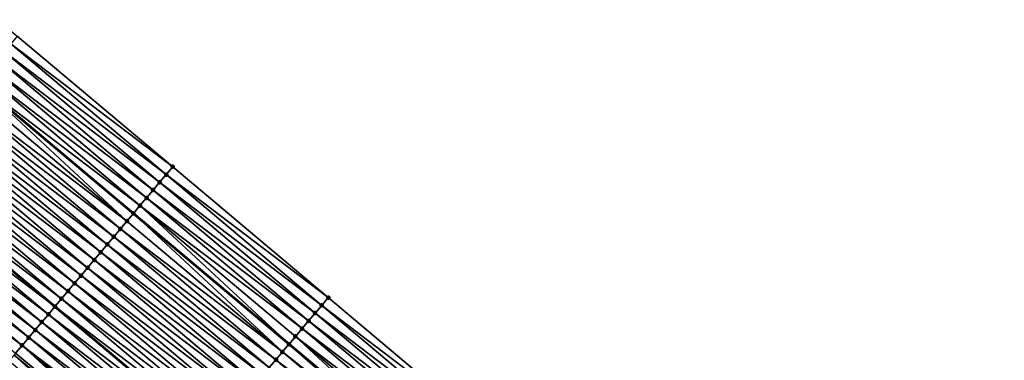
# Model space of a CAD drawing. Header units: feet. Extents: x 2017424 to 2024169, y 808042 to 818730.
# Tile 134 of 256: x 2017796 to 2017893, y 818402 to 818435. Entities that reach past the tile are written whole.
import ezdxf

# ---------------------------------------------------------------- set-up
doc = ezdxf.new("R2010")
doc.units = ezdxf.units.FT
doc.header["$MEASUREMENT"] = 0
for name, color, linetype, lineweight in [('EP_Travel Lane', 172, 'Continuous', 53), ('NB-Road Shots', 141, 'Continuous', 100), ('NB-Road X-Section', 40, 'Continuous', 13), ('STRIPING', 60, 'Continuous', 53)]:
    doc.layers.add(name, color=color, linetype=linetype, lineweight=lineweight)
doc.layers.add('I-77-MM15-17_NB-Surface-BORDER', color=7, linetype='Continuous')
doc.layers.add('I-77-MM15-17_NB-Surface-TIN', color=7, linetype='Continuous')

msp = doc.modelspace()

# ---------------------------------------------------------------- linework, layer by layer
at = {"layer": 'EP_Travel Lane'}
msp.add_polyline3d([(2017700.465358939, 818506.3183511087, 275.6137406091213), (2017715.780841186, 818493.4570370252, 275.4632255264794), (2017731.105873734, 818480.5864199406, 275.3003390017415), (2017746.416201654, 818467.7190702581, 275.1402701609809), (2017761.726484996, 818454.851758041, 274.9733152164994), (2017777.036702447, 818441.9845012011, 274.7961937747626), (2017792.346997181, 818429.11717941, 274.6309960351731), (2017807.657320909, 818416.2498332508, 274.4702778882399), (2017822.967456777, 818403.3826449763, 274.280558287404), (2017838.277671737, 818390.5153902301, 274.1030543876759), (2017853.587967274, 818377.6480677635, 273.937985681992), (2017868.898245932, 818364.7807594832, 273.7703025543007), (2017884.19638486, 818351.9260948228, 273.58705673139), (2017899.516470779, 818339.0704126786, 273.4242822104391), (2017914.83657145, 818326.2147181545, 273.2640239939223), (2017930.156776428, 818313.3589361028, 273.1215379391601), (2017945.477021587, 818300.503120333, 272.9858990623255)], dxfattribs=at)
at = {"layer": 'I-77-MM15-17_NB-Surface-BORDER', "color": 3, "linetype": 'Continuous', "lineweight": -3}
msp.add_polyline3d([(2017703.101976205, 818509.4600791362, 275.4509129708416), (2017718.417507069, 818496.5987240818, 275.3084597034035), (2017733.745188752, 818483.7227311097, 275.1475985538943), (2017749.686980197, 818471.6058914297, 274.9404246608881), (2017765.628924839, 818459.4889227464, 274.7569137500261), (2017780.926951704, 818446.6068593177, 274.6048943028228), (2017796.225117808, 818433.7246786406, 274.4743760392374), (2017811.522979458, 818420.8427543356, 274.2968246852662), (2017826.820602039, 818407.9610313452, 274.0823364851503), (2017842.118377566, 818395.0791795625, 273.891487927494), (2017856.77239867, 818381.432095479, 273.7573530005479), (2017871.426399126, 818367.7850287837, 273.6200154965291), (2017886.708749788, 818354.9217460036, 273.4467742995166), (2017900.743620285, 818340.5336732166, 273.3513338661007), (2017916.706366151, 818328.4441428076, 273.1637759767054), (2017932.026605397, 818315.588332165, 273.0271155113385), (2017947.989298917, 818303.4988456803, 272.8306349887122)], dxfattribs=at)
at = {"layer": 'I-77-MM15-17_NB-Surface-TIN', "color": 128, "linetype": 'Continuous', "lineweight": -3}
for points in [[(2017811.522979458, 818420.8427543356, 274.2968246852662), (2017796.225117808, 818433.7246786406, 274.4743760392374), (2017795.581129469, 818432.959643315, 274.4949564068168)], [(2017810.878995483, 818420.0777153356, 274.3180792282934), (2017795.581129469, 818432.959643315, 274.4949564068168), (2017794.937156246, 818432.1945952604, 274.5178723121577)], [(2017810.878995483, 818420.0777153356, 274.3180792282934), (2017811.522979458, 818420.8427543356, 274.2968246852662), (2017795.581129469, 818432.959643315, 274.4949564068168)], [(2017809.591147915, 818418.5475359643, 274.3791877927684), (2017794.293191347, 818431.4295401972, 274.5420740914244), (2017793.649274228, 818430.6644448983, 274.5736582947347)], [(2017810.235030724, 818419.312660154, 274.3423027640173), (2017794.937156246, 818432.1945952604, 274.5178723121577), (2017794.293191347, 818431.4295401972, 274.5420740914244)], [(2017809.591147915, 818418.5475359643, 274.3791877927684), (2017810.235030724, 818419.312660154, 274.3423027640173), (2017794.293191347, 818431.4295401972, 274.5420740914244)], [(2017810.235030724, 818419.312660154, 274.3423027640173), (2017810.878995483, 818420.0777153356, 274.3180792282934), (2017794.937156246, 818432.1945952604, 274.5178723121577)], [(2017808.947217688, 818417.7824517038, 274.4087466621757), (2017793.649274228, 818430.6644448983, 274.5736582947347), (2017793.005303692, 818429.8993945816, 274.596989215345)], [(2017808.947217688, 818417.7824517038, 274.4087466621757), (2017809.591147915, 818418.5475359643, 274.3791877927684), (2017793.649274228, 818430.6644448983, 274.5736582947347)], [(2017808.303255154, 818417.0173946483, 274.433314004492), (2017793.005303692, 818429.8993945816, 274.596989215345), (2017792.361402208, 818429.1342861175, 274.6309889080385)], [(2017808.303255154, 818417.0173946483, 274.433314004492), (2017808.947217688, 818417.7824517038, 274.4087466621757), (2017793.005303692, 818429.8993945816, 274.596989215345)], [(2017807.015254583, 818415.4873441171, 274.4707831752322), (2017792.346997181, 818429.11717941, 274.6309960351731), (2017791.717282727, 818428.3693612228, 274.6313075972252)], [(2017792.361402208, 818429.1342861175, 274.6309889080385), (2017792.346997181, 818429.11717941, 274.6309960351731), (2017807.657320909, 818416.2498332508, 274.4702778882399)], [(2017807.015254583, 818415.4873441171, 274.4707831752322), (2017807.657320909, 818416.2498332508, 274.4702778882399), (2017792.346997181, 818429.11717941, 274.6309960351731)], [(2017807.659372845, 818416.2522700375, 274.4702762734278), (2017792.361402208, 818429.1342861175, 274.6309889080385), (2017807.657320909, 818416.2498332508, 274.4702778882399)], [(2017807.659372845, 818416.2522700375, 274.4702762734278), (2017808.303255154, 818417.0173946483, 274.433314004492), (2017792.361402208, 818429.1342861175, 274.6309889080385)], [(2017806.371217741, 818414.722349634, 274.4838698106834), (2017791.073250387, 818427.6043629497, 274.6450896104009), (2017790.429252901, 818426.839335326, 274.6642568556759)], [(2017807.015254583, 818415.4873441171, 274.4707831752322), (2017791.717282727, 818428.3693612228, 274.6313075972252), (2017791.073250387, 818427.6043629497, 274.6450896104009)], [(2017806.371217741, 818414.722349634, 274.4838698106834), (2017807.015254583, 818415.4873441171, 274.4707831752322), (2017791.073250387, 818427.6043629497, 274.6450896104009)], [(2017805.727218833, 818413.9573232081, 274.5028172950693), (2017790.429252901, 818426.839335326, 274.6642568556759), (2017789.785293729, 818426.0742754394, 274.6893436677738)], [(2017805.727218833, 818413.9573232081, 274.5028172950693), (2017806.371217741, 818414.722349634, 274.4838698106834), (2017790.429252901, 818426.839335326, 274.6642568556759)], [(2017805.083270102, 818413.1922545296, 274.529517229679), (2017789.785293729, 818426.0742754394, 274.6893436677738), (2017789.141348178, 818425.3092040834, 274.7165348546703)], [(2017805.083270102, 818413.1922545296, 274.529517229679), (2017805.727218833, 818413.9573232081, 274.5028172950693), (2017789.785293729, 818426.0742754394, 274.6893436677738)], [(2017804.439317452, 818412.4271891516, 274.5556115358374), (2017789.141348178, 818425.3092040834, 274.7165348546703), (2017788.497374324, 818424.5441565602, 274.7393532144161)], [(2017804.439317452, 818412.4271891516, 274.5556115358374), (2017805.083270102, 818413.1922545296, 274.529517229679), (2017789.141348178, 818425.3092040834, 274.7165348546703)], [(2017803.151338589, 818410.8971203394, 274.5964348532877), (2017787.85338119, 818423.7791252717, 274.7591928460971), (2017787.209338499, 818423.014135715, 274.7713756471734)], [(2017803.795352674, 818411.6621339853, 274.5798322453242), (2017788.497374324, 818424.5441565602, 274.7393532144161), (2017787.85338119, 818423.7791252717, 274.7591928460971)], [(2017803.151338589, 818410.8971203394, 274.5964348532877), (2017803.795352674, 818411.6621339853, 274.5798322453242), (2017787.85338119, 818423.7791252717, 274.7591928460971)], [(2017803.795352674, 818411.6621339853, 274.5798322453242), (2017804.439317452, 818412.4271891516, 274.5556115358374), (2017788.497374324, 818424.5441565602, 274.7393532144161)], [(2017802.507289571, 818410.1321361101, 274.6076401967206), (2017787.209338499, 818423.014135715, 274.7713756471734), (2017786.565324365, 818422.2491221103, 274.7879706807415)], [(2017802.507289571, 818410.1321361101, 274.6076401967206), (2017803.151338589, 818410.8971203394, 274.5964348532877), (2017787.209338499, 818423.014135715, 274.7713756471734)], [(2017801.863273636, 818409.3671240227, 274.6239568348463), (2017786.565324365, 818422.2491221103, 274.7879706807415), (2017785.921376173, 818421.4840529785, 274.814753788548)], [(2017801.863273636, 818409.3671240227, 274.6239568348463), (2017802.507289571, 818410.1321361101, 274.6076401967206), (2017786.565324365, 818422.2491221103, 274.7879706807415)], [(2017801.219301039, 818408.6020754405, 274.6469695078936), (2017785.921376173, 818421.4840529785, 274.814753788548), (2017785.27741164, 818420.7189976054, 274.8390124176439)], [(2017801.219301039, 818408.6020754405, 274.6469695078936), (2017801.863273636, 818409.3671240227, 274.6239568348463), (2017785.921376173, 818421.4840529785, 274.814753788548)], [(2017826.820602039, 818407.9610313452, 274.0823364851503), (2017811.522979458, 818420.8427543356, 274.2968246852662), (2017810.878995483, 818420.0777153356, 274.3180792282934)], [(2017799.93129564, 818407.0720289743, 274.6836928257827), (2017784.633412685, 818419.9539712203, 274.8579523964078), (2017783.989390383, 818419.188964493, 274.8732855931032)], [(2017784.633412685, 818419.9539712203, 274.8579523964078), (2017799.938741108, 818407.0808725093, 274.6835626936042), (2017784.640857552, 818419.9628152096, 274.8577334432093)], [(2017799.93129564, 818407.0720289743, 274.6836928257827), (2017799.938741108, 818407.0808725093, 274.6835626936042), (2017784.633412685, 818419.9539712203, 274.8579523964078)], [(2017800.575344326, 818407.8370134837, 274.6724361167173), (2017785.27741164, 818420.7189976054, 274.8390124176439), (2017784.640857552, 818419.9628152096, 274.8577334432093)], [(2017800.575344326, 818407.8370134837, 274.6724361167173), (2017784.640857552, 818419.9628152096, 274.8577334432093), (2017799.938741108, 818407.0808725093, 274.6835626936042)], [(2017800.575344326, 818407.8370134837, 274.6724361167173), (2017801.219301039, 818408.6020754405, 274.6469695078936), (2017785.27741164, 818420.7189976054, 274.8390124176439)], [(2017826.176636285, 818407.1959770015, 274.1064062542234), (2017810.878995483, 818420.0777153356, 274.3180792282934), (2017810.235030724, 818419.312660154, 274.3423027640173)], [(2017826.176636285, 818407.1959770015, 274.1064062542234), (2017826.820602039, 818407.9610313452, 274.0823364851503), (2017810.878995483, 818420.0777153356, 274.3180792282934)], [(2017799.28731852, 818406.306984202, 274.7060064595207), (2017783.989390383, 818419.188964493, 274.8732855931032), (2017783.345435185, 818418.423901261, 274.8989862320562)], [(2017799.28731852, 818406.306984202, 274.7060064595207), (2017799.93129564, 818407.0720289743, 274.6836928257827), (2017783.989390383, 818419.188964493, 274.8732855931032)], [(2017825.532655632, 818406.4309352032, 274.1281742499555), (2017810.235030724, 818419.312660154, 274.3423027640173), (2017809.591147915, 818418.5475359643, 274.3791877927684)], [(2017825.532655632, 818406.4309352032, 274.1281742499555), (2017826.176636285, 818407.1959770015, 274.1064062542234), (2017810.235030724, 818419.312660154, 274.3423027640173)], [(2017798.643370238, 818405.5419151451, 274.7327758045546), (2017783.345435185, 818418.423901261, 274.8989862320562), (2017782.701458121, 818417.6588564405, 274.9213086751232)], [(2017798.643370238, 818405.5419151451, 274.7327758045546), (2017799.28731852, 818406.306984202, 274.7060064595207), (2017783.345435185, 818418.423901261, 274.8989862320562)], [(2017824.888765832, 818405.6658169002, 274.1639791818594), (2017809.591147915, 818418.5475359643, 274.3791877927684), (2017808.947217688, 818417.7824517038, 274.4087466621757)], [(2017824.888765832, 818405.6658169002, 274.1639791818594), (2017825.532655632, 818406.4309352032, 274.1281742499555), (2017809.591147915, 818418.5475359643, 274.3791877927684)], [(2017797.35538222, 818404.0118540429, 274.7721845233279), (2017782.057465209, 818416.8938249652, 274.9411826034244), (2017781.413508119, 818416.128763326, 274.9665909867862)], [(2017797.999367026, 818404.7768923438, 274.7510582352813), (2017782.701458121, 818417.6588564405, 274.9213086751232), (2017782.057465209, 818416.8938249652, 274.9411826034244)], [(2017797.35538222, 818404.0118540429, 274.7721845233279), (2017797.999367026, 818404.7768923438, 274.7510582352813), (2017782.057465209, 818416.8938249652, 274.9411826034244)], [(2017797.999367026, 818404.7768923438, 274.7510582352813), (2017798.643370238, 818405.5419151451, 274.7327758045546), (2017782.701458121, 818417.6588564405, 274.9213086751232)], [(2017807.659372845, 818416.2522700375, 274.4702762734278), (2017822.967456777, 818403.3826449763, 274.280558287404), (2017808.303255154, 818417.0173946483, 274.433314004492)], [(2017824.244873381, 818404.90070083, 274.1993744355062), (2017808.947217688, 818417.7824517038, 274.4087466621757), (2017808.303255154, 818417.0173946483, 274.433314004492)], [(2017823.600956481, 818404.1356053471, 274.2309923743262), (2017808.303255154, 818417.0173946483, 274.433314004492), (2017822.967456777, 818403.3826449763, 274.280558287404)], [(2017823.600956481, 818404.1356053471, 274.2309923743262), (2017824.244873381, 818404.90070083, 274.1993744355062), (2017808.303255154, 818417.0173946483, 274.433314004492)], [(2017824.244873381, 818404.90070083, 274.1993744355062), (2017824.888765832, 818405.6658169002, 274.1639791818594), (2017808.947217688, 818417.7824517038, 274.4087466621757)], [(2017796.711439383, 818403.2467804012, 274.7997950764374), (2017781.413508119, 818416.128763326, 274.9665909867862), (2017780.769512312, 818415.3637342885, 274.9860176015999)], [(2017796.711439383, 818403.2467804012, 274.7997950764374), (2017797.35538222, 818404.0118540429, 274.7721845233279), (2017781.413508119, 818416.128763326, 274.9665909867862)], [(2017822.313109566, 818402.6054254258, 274.2922018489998), (2017807.657320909, 818416.2498332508, 274.4702778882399), (2017807.015254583, 818415.4873441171, 274.4707831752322)], [(2017807.659372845, 818416.2522700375, 274.4702762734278), (2017807.657320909, 818416.2498332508, 274.4702778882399), (2017822.967456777, 818403.3826449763, 274.280558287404)], [(2017822.957160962, 818403.3704076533, 274.2813638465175), (2017822.967456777, 818403.3826449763, 274.280558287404), (2017807.657320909, 818416.2498332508, 274.4702778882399)], [(2017822.313109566, 818402.6054254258, 274.2922018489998), (2017822.957160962, 818403.3704076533, 274.2813638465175), (2017807.657320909, 818416.2498332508, 274.4702778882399)], [(2017796.067460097, 818402.481737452, 274.8217742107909), (2017796.711439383, 818403.2467804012, 274.7997950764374), (2017780.769512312, 818415.3637342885, 274.9860176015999)], [(2017822.313109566, 818402.6054254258, 274.2922018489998), (2017807.015254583, 818415.4873441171, 274.4707831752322), (2017806.371217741, 818414.722349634, 274.4838698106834)], [(2017821.669078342, 818401.8404262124, 274.3061563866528), (2017806.371217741, 818414.722349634, 274.4838698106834), (2017805.727218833, 818413.9573232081, 274.5028172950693)], [(2017821.669078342, 818401.8404262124, 274.3061563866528), (2017822.313109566, 818402.6054254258, 274.2922018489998), (2017806.371217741, 818414.722349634, 274.4838698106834)], [(2017820.381120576, 818400.310339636, 274.3502390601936), (2017805.083270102, 818413.1922545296, 274.529517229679), (2017804.439317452, 818412.4271891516, 274.5556115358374)], [(2017821.025082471, 818401.0753972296, 274.3255730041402), (2017805.727218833, 818413.9573232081, 274.5028172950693), (2017805.083270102, 818413.1922545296, 274.529517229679)], [(2017820.381120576, 818400.310339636, 274.3502390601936), (2017821.025082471, 818401.0753972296, 274.3255730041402), (2017805.083270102, 818413.1922545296, 274.529517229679)], [(2017821.025082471, 818401.0753972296, 274.3255730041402), (2017821.669078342, 818401.8404262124, 274.3061563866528), (2017805.727218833, 818413.9573232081, 274.5028172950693)], [(2017819.737178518, 818399.5452653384, 274.3779699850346), (2017804.439317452, 818412.4271891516, 274.5556115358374), (2017803.795352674, 818411.6621339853, 274.5798322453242)], [(2017819.737178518, 818399.5452653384, 274.3779699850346), (2017820.381120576, 818400.310339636, 274.3502390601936), (2017804.439317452, 818412.4271891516, 274.5556115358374)], [(2017819.093211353, 818398.7802121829, 274.4018217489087), (2017803.795352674, 818411.6621339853, 274.5798322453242), (2017803.151338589, 818410.8971203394, 274.5964348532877)], [(2017819.093211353, 818398.7802121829, 274.4018217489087), (2017819.737178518, 818399.5452653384, 274.3779699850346), (2017803.795352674, 818411.6621339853, 274.5798322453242)], [(2017817.805143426, 818397.2502183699, 274.4288843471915), (2017802.507289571, 818410.1321361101, 274.6076401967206), (2017801.863273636, 818409.3671240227, 274.6239568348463)], [(2017818.449187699, 818398.0152065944, 274.4169460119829), (2017803.151338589, 818410.8971203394, 274.5964348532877), (2017802.507289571, 818410.1321361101, 274.6076401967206)], [(2017817.805143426, 818397.2502183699, 274.4288843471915), (2017818.449187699, 818398.0152065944, 274.4169460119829), (2017802.507289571, 818410.1321361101, 274.6076401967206)], [(2017818.449187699, 818398.0152065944, 274.4169460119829), (2017819.093211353, 818398.7802121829, 274.4018217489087), (2017803.151338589, 818410.8971203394, 274.5964348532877)], [(2017817.161123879, 818396.4852093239, 274.4446429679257), (2017801.863273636, 818409.3671240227, 274.6239568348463), (2017801.219301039, 818408.6020754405, 274.6469695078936)], [(2017817.161123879, 818396.4852093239, 274.4446429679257), (2017817.805143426, 818397.2502183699, 274.4288843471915), (2017801.863273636, 818409.3671240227, 274.6239568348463)], [(2017816.517136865, 818395.7201728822, 274.4654281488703), (2017801.219301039, 818408.6020754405, 274.6469695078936), (2017800.575344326, 818407.8370134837, 274.6724361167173)], [(2017816.517136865, 818395.7201728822, 274.4654281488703), (2017817.161123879, 818396.4852093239, 274.4446429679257), (2017801.219301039, 818408.6020754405, 274.6469695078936)], [(2017815.87317653, 818394.9551139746, 274.4903352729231), (2017800.575344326, 818407.8370134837, 274.6724361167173), (2017799.938741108, 818407.0808725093, 274.6835626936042)], [(2017815.87317653, 818394.9551139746, 274.4903352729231), (2017816.517136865, 818395.7201728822, 274.4654281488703), (2017800.575344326, 818407.8370134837, 274.6724361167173)], [(2017842.118377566, 818395.0791795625, 273.891487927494), (2017826.820602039, 818407.9610313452, 274.0823364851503), (2017826.176636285, 818407.1959770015, 274.1064062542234)], [(2017814.585181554, 818393.4250587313, 274.5286690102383), (2017799.28731852, 818406.306984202, 274.7060064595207), (2017798.643370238, 818405.5419151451, 274.7327758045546)], [(2017815.229148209, 818394.1901123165, 274.5047383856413), (2017799.93129564, 818407.0720289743, 274.6836928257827), (2017799.28731852, 818406.306984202, 274.7060064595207)], [(2017814.585181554, 818393.4250587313, 274.5286690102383), (2017815.229148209, 818394.1901123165, 274.5047383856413), (2017799.28731852, 818406.306984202, 274.7060064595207)], [(2017799.93129564, 818407.0720289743, 274.6836928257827), (2017815.236593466, 818394.1989560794, 274.504571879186), (2017799.938741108, 818407.0808725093, 274.6835626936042)], [(2017815.229148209, 818394.1901123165, 274.5047383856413), (2017815.236593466, 818394.1989560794, 274.504571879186), (2017799.93129564, 818407.0720289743, 274.6836928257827)], [(2017815.87317653, 818394.9551139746, 274.4903352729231), (2017799.938741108, 818407.0808725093, 274.6835626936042), (2017815.236593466, 818394.1989560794, 274.504571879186)], [(2017840.830461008, 818393.5490582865, 273.9419361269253), (2017825.532655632, 818406.4309352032, 274.1281742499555), (2017824.888765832, 818405.6658169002, 274.1639791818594)], [(2017841.474425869, 818394.3141133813, 273.917729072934), (2017826.176636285, 818407.1959770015, 274.1064062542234), (2017825.532655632, 818406.4309352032, 274.1281742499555)], [(2017840.830461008, 818393.5490582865, 273.9419361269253), (2017841.474425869, 818394.3141133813, 273.917729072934), (2017825.532655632, 818406.4309352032, 274.1281742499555)], [(2017841.474425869, 818394.3141133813, 273.917729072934), (2017842.118377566, 818395.0791795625, 273.891487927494), (2017826.176636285, 818407.1959770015, 274.1064062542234)], [(2017813.941233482, 818392.6599894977, 274.5554707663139), (2017798.643370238, 818405.5419151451, 274.7327758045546), (2017797.999367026, 818404.7768923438, 274.7510582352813)], [(2017813.941233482, 818392.6599894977, 274.5554707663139), (2017814.585181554, 818393.4250587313, 274.5286690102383), (2017798.643370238, 818405.5419151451, 274.7327758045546)], [(2017840.186565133, 818392.7839450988, 273.9768019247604), (2017824.888765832, 818405.6658169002, 274.1639791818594), (2017824.244873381, 818404.90070083, 274.1993744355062)], [(2017840.186565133, 818392.7839450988, 273.9768019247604), (2017840.830461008, 818393.5490582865, 273.9419361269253), (2017824.888765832, 818405.6658169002, 274.1639791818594)], [(2017813.297240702, 818391.8949579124, 274.5753648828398), (2017797.999367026, 818404.7768923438, 274.7510582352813), (2017797.35538222, 818404.0118540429, 274.7721845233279)], [(2017813.297240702, 818391.8949579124, 274.5753648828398), (2017813.941233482, 818392.6599894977, 274.5554707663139), (2017797.999367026, 818404.7768923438, 274.7510582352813)], [(2017839.542684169, 818392.0188193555, 274.0139714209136), (2017824.244873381, 818404.90070083, 274.1993744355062), (2017823.600956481, 818404.1356053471, 274.2309923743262)], [(2017839.542684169, 818392.0188193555, 274.0139714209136), (2017840.186565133, 818392.7839450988, 273.9768019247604), (2017824.244873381, 818404.90070083, 274.1993744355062)], [(2017812.653277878, 818391.1299011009, 274.5998874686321), (2017797.35538222, 818404.0118540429, 274.7721845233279), (2017796.711439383, 818403.2467804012, 274.7997950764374)], [(2017812.653277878, 818391.1299011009, 274.5998874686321), (2017813.297240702, 818391.8949579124, 274.5753648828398), (2017797.35538222, 818404.0118540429, 274.7721845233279)], [(2017838.00094137, 818390.186575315, 274.1171538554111), (2017822.957160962, 818403.3704076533, 274.2813638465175), (2017822.313109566, 818402.6054254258, 274.2922018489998)], [(2017838.255030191, 818390.4884769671, 274.1049889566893), (2017822.967456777, 818403.3826449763, 274.280558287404), (2017822.957160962, 818403.3704076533, 274.2813638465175)], [(2017838.00094137, 818390.186575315, 274.1171538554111), (2017838.255030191, 818390.4884769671, 274.1049889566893), (2017822.957160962, 818403.3704076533, 274.2813638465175)], [(2017823.600956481, 818404.1356053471, 274.2309923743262), (2017822.967456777, 818403.3826449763, 274.280558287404), (2017838.277671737, 818390.5153902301, 274.1030543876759)], [(2017838.255030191, 818390.4884769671, 274.1049889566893), (2017838.277671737, 818390.5153902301, 274.1030543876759), (2017822.967456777, 818403.3826449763, 274.280558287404)], [(2017838.898795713, 818391.2536999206, 274.0499834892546), (2017823.600956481, 818404.1356053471, 274.2309923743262), (2017838.277671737, 818390.5153902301, 274.1030543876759)], [(2017838.898795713, 818391.2536999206, 274.0499834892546), (2017839.542684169, 818392.0188193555, 274.0139714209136), (2017823.600956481, 818404.1356053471, 274.2309923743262)], [(2017811.365371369, 818389.5997713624, 274.6518894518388), (2017796.067460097, 818402.481737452, 274.8217742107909), (2017795.909558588, 818402.2941509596, 274.8272082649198)], [(2017811.420856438, 818389.6656846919, 274.6501898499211), (2017796.711439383, 818403.2467804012, 274.7997950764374), (2017796.067460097, 818402.481737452, 274.8217742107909)], [(2017811.365371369, 818389.5997713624, 274.6518894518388), (2017811.420856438, 818389.6656846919, 274.6501898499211), (2017796.067460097, 818402.481737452, 274.8217742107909)], [(2017811.420856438, 818389.6656846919, 274.6501898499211), (2017812.009333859, 818390.3648284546, 274.6273153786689), (2017796.711439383, 818403.2467804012, 274.7997950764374)], [(2017812.009333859, 818390.3648284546, 274.6273153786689), (2017812.653277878, 818391.1299011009, 274.5998874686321), (2017796.711439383, 818403.2467804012, 274.7997950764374)], [(2017837.611016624, 818389.7234628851, 274.1216710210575), (2017822.313109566, 818402.6054254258, 274.2922018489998), (2017821.669078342, 818401.8404262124, 274.3061563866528)], [(2017837.611016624, 818389.7234628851, 274.1216710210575), (2017838.00094137, 818390.186575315, 274.1171538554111), (2017822.313109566, 818402.6054254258, 274.2922018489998)], [(2017810.721330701, 818388.8347801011, 274.664384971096), (2017795.909558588, 818402.2941509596, 274.8272082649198), (2017795.42343563, 818401.7167325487, 274.8367727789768)], [(2017810.721330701, 818388.8347801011, 274.664384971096), (2017811.365371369, 818389.5997713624, 274.6518894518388), (2017795.909558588, 818402.2941509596, 274.8272082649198)], [(2017836.966981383, 818388.9584670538, 274.1350044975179), (2017821.669078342, 818401.8404262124, 274.3061563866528), (2017821.025082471, 818401.0753972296, 274.3255730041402)], [(2017836.966981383, 818388.9584670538, 274.1350044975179), (2017837.611016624, 818389.7234628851, 274.1216710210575), (2017821.669078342, 818401.8404262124, 274.3061563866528)]]:
    msp.add_3dface(points, dxfattribs=at)
at = {"layer": 'NB-Road Shots', "lineweight": 100}
for p in [(2017811.522979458, 818420.8427543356, 274.2968246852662), (2017810.878995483, 818420.0777153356, 274.3180792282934), (2017810.235030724, 818419.312660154, 274.3423027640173), (2017809.591147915, 818418.5475359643, 274.3791877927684), (2017808.303255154, 818417.0173946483, 274.433314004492), (2017808.947217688, 818417.7824517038, 274.4087466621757), (2017807.659372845, 818416.2522700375, 274.4702762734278), (2017807.015254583, 818415.4873441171, 274.4707831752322), (2017806.371217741, 818414.722349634, 274.4838698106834), (2017805.083270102, 818413.1922545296, 274.529517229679), (2017805.727218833, 818413.9573232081, 274.5028172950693), (2017804.439317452, 818412.4271891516, 274.5556115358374), (2017803.795352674, 818411.6621339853, 274.5798322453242), (2017802.507289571, 818410.1321361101, 274.6076401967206), (2017803.151338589, 818410.8971203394, 274.5964348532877), (2017801.863273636, 818409.3671240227, 274.6239568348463), (2017801.219301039, 818408.6020754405, 274.6469695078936), (2017800.575344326, 818407.8370134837, 274.6724361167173), (2017826.820602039, 818407.9610313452, 274.0823364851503), (2017799.28731852, 818406.306984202, 274.7060064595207), (2017799.93129564, 818407.0720289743, 274.6836928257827), (2017825.532655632, 818406.4309352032, 274.1281742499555), (2017826.176636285, 818407.1959770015, 274.1064062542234), (2017798.643370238, 818405.5419151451, 274.7327758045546), (2017824.888765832, 818405.6658169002, 274.1639791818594), (2017797.999367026, 818404.7768923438, 274.7510582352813), (2017824.244873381, 818404.90070083, 274.1993744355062), (2017797.35538222, 818404.0118540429, 274.7721845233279), (2017822.957160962, 818403.3704076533, 274.2813638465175), (2017823.600956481, 818404.1356053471, 274.2309923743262), (2017796.711439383, 818403.2467804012, 274.7997950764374), (2017822.313109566, 818402.6054254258, 274.2922018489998), (2017821.669078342, 818401.8404262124, 274.3061563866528)]:
    msp.add_point(p, dxfattribs=at)
at = {"layer": 'NB-Road X-Section', "extrusion": (-0.7648957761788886, 0.6440984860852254, 0.008461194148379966), "elevation": -1016269.564374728, "flags": 128}
msp.add_lwpolyline([(-1925744.92792881, 8873.468555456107), (-1925743.92792881, 8873.489810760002), (-1925742.927928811, 8873.51403516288), (-1925741.927928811, 8873.550921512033), (-1925740.927928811, 8873.58048143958), (-1925739.927928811, 8873.605049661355), (-1925738.92792881, 8873.64201325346), (-1925737.927928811, 8873.64252017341), (-1925736.927928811, 8873.655607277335), (-1925735.927928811, 8873.674555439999), (-1925734.927928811, 8873.701256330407), (-1925733.927928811, 8873.727351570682), (-1925732.927928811, 8873.751573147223), (-1925731.927928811, 8873.768176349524), (-1925730.927928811, 8873.77938209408), (-1925729.927928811, 8873.79569931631), (-1925728.927928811, 8873.81871281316), (-1925727.927928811, 8873.844180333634), (-1925726.927928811, 8873.855437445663), (-1925725.927928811, 8873.877751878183), (-1925724.927928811, 8873.9045221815), (-1925723.927928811, 8873.922805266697), (-1925722.927928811, 8873.943932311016), (-1925721.927928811, 8873.971543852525), (-1925720.927928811, 8873.993523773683), (-1925720.682731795, 8873.998958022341), (-1925719.927928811, 8874.008522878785), (-1925718.927928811, 8874.021866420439), (-1925717.927928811, 8874.033662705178), (-1925716.927928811, 8874.050622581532), (-1925715.927928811, 8874.072022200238), (-1925714.927928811, 8874.092450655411), (-1925714.862446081, 8874.092794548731), (-1925713.927928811, 8874.08645160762), (-1925713.840065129, 8874.084208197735)], dxfattribs=at)
at = {"layer": 'NB-Road X-Section', "extrusion": (-0.7648957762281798, 0.6440984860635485, 0.008461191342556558), "elevation": -1016289.564492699, "flags": 128}
msp.add_lwpolyline([(-1925744.92787973, 8873.420438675), (-1925743.92787973, 8873.444509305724), (-1925742.92787973, 8873.4662780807), (-1925741.92787973, 8873.502084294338), (-1925740.92787973, 8873.537480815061), (-1925739.92787973, 8873.569099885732), (-1925738.92787973, 8873.619473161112), (-1925737.92787973, 8873.630311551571), (-1925736.92787973, 8873.644266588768), (-1925735.92787973, 8873.663683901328), (-1925734.92787973, 8873.688350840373), (-1925733.92787973, 8873.716082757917), (-1925732.92787973, 8873.73993537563), (-1925731.92787973, 8873.75506018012), (-1925730.92787973, 8873.766998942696), (-1925729.92787973, 8873.782758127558), (-1925728.92787973, 8873.803544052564), (-1925727.92787973, 8873.82845206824), (-1925726.92787973, 8873.842855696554), (-1925725.927879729, 8873.866787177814), (-1925724.92787973, 8873.893589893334), (-1925723.92787973, 8873.913484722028), (-1925722.92787973, 8873.938008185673), (-1925721.92787973, 8873.965437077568), (-1925721.01403749, 8873.98831236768), (-1925720.92787973, 8873.990012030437), (-1925719.92787973, 8874.002507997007), (-1925718.92787973, 8874.015850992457), (-1925717.92787973, 8874.028347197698), (-1925716.92787973, 8874.045381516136), (-1925715.92787973, 8874.065372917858), (-1925714.92787973, 8874.08816032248), (-1925714.894608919, 8874.08823763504), (-1925713.938989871, 8874.08025375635), (-1925713.92787973, 8874.079974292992)], dxfattribs=at)
at = {"layer": 'STRIPING'}
msp.add_polyline3d([(2017692.822499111, 818497.2141553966, 275.8535978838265), (2017708.138058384, 818484.3527765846, 275.7158335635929), (2017723.449343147, 818471.4905693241, 275.5574782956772), (2017738.747150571, 818458.6086907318, 275.3715446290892), (2017754.045030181, 818445.7267513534, 275.196764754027), (2017769.342915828, 818432.8448068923, 275.0229163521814), (2017784.640857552, 818419.9628152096, 274.8577334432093), (2017799.938741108, 818407.0808725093, 274.6835626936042), (2017815.236593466, 818394.1989560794, 274.504571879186), (2017830.53451309, 818381.3169830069, 274.3359726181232), (2017845.832543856, 818368.4349163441, 274.1845459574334), (2017861.130515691, 818355.552899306, 274.0240159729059), (2017876.433732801, 818342.6720797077, 273.862363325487), (2017891.753802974, 818329.8164113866, 273.6968544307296), (2017907.073920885, 818316.960703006, 273.5394800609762), (2017922.394054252, 818304.1049816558, 273.3847398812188), (2017937.714276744, 818291.2491855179, 273.2451870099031), (2017953.034549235, 818278.3933474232, 273.1141544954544)], dxfattribs=at)

doc.saveas('drawing.dxf')
